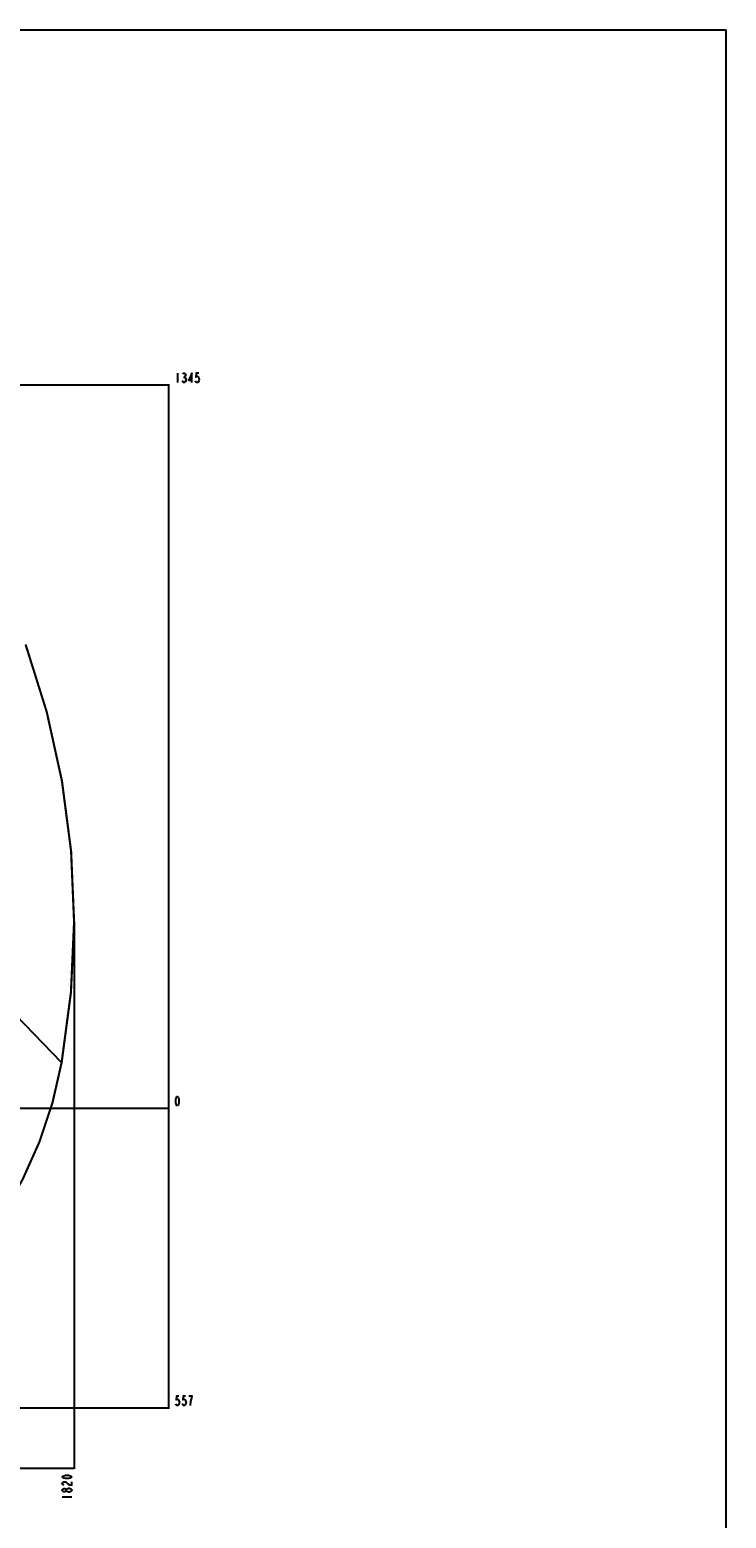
# Model space of a CAD drawing. Header units: millimetres. Extents: x 0 to 5945, y 0 to 4205.
# Tile 80 of 80: x 4650 to 5945, y 1437 to 4205. Entities that reach past the tile are written whole.
import ezdxf

# ---------------------------------------------------------------- set-up
doc = ezdxf.new("R2010")
doc.units = ezdxf.units.MM
doc.header["$LTSCALE"] = 326.975
doc.linetypes.add('CENTER', pattern=[0.6, 0.375, -0.075, 0.075, -0.075])
doc.layers.get('0').update_dxf_attribs({"linetype": 'CONTINUOUS'})
for name, color, linetype in [('14ALL_DIM', 7, 'CONTINUOUS'), ('204104000008_DXF_DIMENSION', 7, 'CONTINUOUS'), ('204104000008_DXF_FORMAT', 7, 'CONTINUOUS'), ('DEFAULT_1', 7, 'CENTER')]:
    doc.layers.add(name, color=color, linetype=linetype)
doc.styles.get("Standard").update_dxf_attribs({"font": 'txt', "width": 0.7})
doc.dimstyles.new('DIMSTYLE_3', dxfattribs={"dimtxt": 17.5, "dimasz": 15, "dimexe": 2, "dimexo": 0.2, "dimgap": 0.875, "dimtad": 0, "dimtih": 1, "dimtoh": 1, "dimdec": 0, "dimdsep": 46, "dimtxsty": 'Standard', "dimblk": '_FILLED', "dimblk1": '_FILLED', "dimblk2": '_FILLED', "dimcen": 0.09, "dimclrt": 5, "dimazin": 2, "dimtfac": 1, "dimtdec": 0, "dimtofl": 0, "dimtmove": 0, "dimatfit": 3, "dimldrblk": '_FILLED', "dimfxl": 0, "dimtolj": 1, "dimarcsym": 0})
doc.dimstyles.new('DIMSTYLE_5', dxfattribs={"dimtxt": 17.5, "dimasz": 15, "dimexe": 2, "dimexo": 0.2, "dimgap": 0.875, "dimtad": 0, "dimtih": 1, "dimtoh": 1, "dimdec": 0, "dimdsep": 46, "dimtxsty": 'Standard', "dimblk": '_FILLED', "dimblk1": '_FILLED', "dimblk2": '_FILLED', "dimcen": 0.09, "dimclrt": 5, "dimazin": 2, "dimtp": 0.01, "dimtm": 0.01, "dimtfac": 1, "dimtdec": 0, "dimtofl": 0, "dimtmove": 0, "dimatfit": 3, "dimldrblk": '_FILLED', "dimfxl": 0, "dimtolj": 1, "dimarcsym": 0})

# ---------------------------------------------------------------- blocks, each defined once
blk = doc.blocks.new('*D3')
at = {"layer": '204104000008_DXF_DIMENSION', "color": 2, "linetype": 'Continuous'}
blk.add_line((4732.8, 2547), (4732.8, 1528.8), dxfattribs=at)
blk = doc.blocks.new('_FILLED')
at = {"color": 0, "linetype": 'ByBlock'}
blk.add_solid([(0, 0), (-1, 0.12), (-1, -0.12)], dxfattribs=at)
blk = doc.blocks.new('*D10')
at = {"layer": '204104000008_DXF_DIMENSION', "color": 2, "linetype": 'Continuous'}
blk.add_line((3942.5, 1642.4), (4909.9, 1642.4), dxfattribs=at)
blk = doc.blocks.new('*D11')
at = {"layer": '204104000008_DXF_DIMENSION', "color": 2, "linetype": 'Continuous'}
blk.add_line((3057.7, 2199.7), (4909.9, 2199.7), dxfattribs=at)
blk = doc.blocks.new('*D12')
at = {"layer": '204104000008_DXF_DIMENSION', "color": 2, "linetype": 'Continuous'}
blk.add_line((3958.2, 3544.6), (4909.9, 3544.6), dxfattribs=at)

msp = doc.modelspace()

# ---------------------------------------------------------------- linework, layer by layer
at = {"color": 2, "linetype": 'Continuous'}
msp.add_line((2912.611, 1530.065), (4732.837, 1530.065), dxfattribs=at)
at = {"color": 2, "linetype": 'Continuous', "const_width": 4}
for points in [[(4709.671, 2284.464, 0.1314111), (4642.685, 3061.949)], [(3806.075, 1651.759, 0.41421356), (4709.671, 2284.464)]]:
    msp.add_lwpolyline(points, format="xyb", dxfattribs=at)
at = {"color": 2, "linetype": 'Continuous'}
msp.add_solid([(4732.837, 1530.065), (4717.837, 1528.315), (4717.837, 1531.815)], dxfattribs=at)
at = {"layer": '14ALL_DIM', "color": 2, "linetype": 'Continuous'}
msp.add_line((4908.656, 1642.409), (4908.656, 3544.613), dxfattribs=at)
at = {"layer": '14ALL_DIM', "color": 2, "linetype": 'Continuous', "const_width": 1.75}
msp.add_lwpolyline([(4907.781, 2199.672, 1), (4909.531, 2199.672, 1)], format="xyb", close=True, dxfattribs=at)
msp.add_lwpolyline([(4907.781, 2199.672, 1), (4909.531, 2199.672, 1)], format="xyb", close=True, dxfattribs=at)
at = {"layer": '14ALL_DIM', "color": 2, "linetype": 'Continuous'}
for points in [[(4908.656, 3544.613), (4910.406, 3529.613), (4906.906, 3529.613)], [(4908.656, 1642.409), (4906.906, 1657.409), (4910.406, 1657.409)]]:
    msp.add_solid(points, dxfattribs=at)
at = {"layer": '204104000008_DXF_DIMENSION', "color": 5, "linetype": 'Continuous'}
for p, q in [((4924.781, 3566.488), (4924.781, 3548.988)), ((4936.266, 3559.196), (4937.797, 3559.196)), ((4710.962, 1477.19), (4728.462, 1477.19)), ((4728.462, 1488.675), (4727.004, 1487.143))]:
    msp.add_line(p, q, dxfattribs=at)
for points in [[(4940.859, 3553.363), (4939.328, 3550.446), (4937.797, 3548.988), (4936.266, 3548.988), (4934.734, 3550.446), (4933.969, 3551.904)], [(4934.734, 3565.03), (4936.266, 3566.488), (4937.797, 3566.488), (4939.328, 3565.03), (4940.094, 3563.571), (4940.094, 3562.113), (4939.328, 3560.654), (4937.797, 3559.196), (4939.328, 3557.738)], [(4939.328, 3557.738), (4940.859, 3554.821), (4940.859, 3553.363)], [(4951.578, 3548.988), (4951.578, 3566.488), (4946.219, 3553.363), (4953.109, 3553.363)], [(4964.594, 3566.488), (4960, 3566.488), (4959.234, 3559.196), (4960.765, 3560.654), (4962.297, 3560.654), (4963.828, 3559.196), (4964.594, 3557.738), (4965.359, 3554.821), (4964.594, 3551.904), (4963.828, 3550.446), (4962.297, 3548.988), (4960.765, 3548.988), (4959.234, 3550.446), (4958.469, 3551.904)], [(4924.781, 2204.047), (4923.25, 2205.506), (4922.484, 2206.964), (4921.718, 2209.881), (4921.718, 2215.714), (4922.484, 2218.631), (4923.25, 2220.089), (4924.781, 2221.547), (4926.312, 2220.089), (4927.078, 2218.631), (4927.844, 2215.714), (4927.844, 2209.881), (4927.078, 2206.964), (4926.312, 2205.506), (4924.781, 2204.047)], [(4927.844, 1664.284), (4923.25, 1664.284), (4922.484, 1656.993), (4924.015, 1658.451), (4925.546, 1658.451), (4927.078, 1656.993), (4927.844, 1655.534), (4928.609, 1652.618), (4927.844, 1649.701), (4927.078, 1648.243), (4925.546, 1646.784), (4924.015, 1646.784), (4922.484, 1648.243), (4921.718, 1649.701)], [(4940.094, 1664.284), (4935.5, 1664.284), (4934.734, 1656.993), (4936.266, 1658.451), (4937.797, 1658.451), (4939.328, 1656.993), (4940.094, 1655.534), (4940.859, 1652.618), (4940.094, 1649.701), (4939.328, 1648.243), (4937.797, 1646.784), (4936.266, 1646.784), (4934.734, 1648.243), (4933.969, 1649.701)], [(4949.281, 1646.784), (4950.047, 1654.076), (4950.812, 1658.451), (4951.578, 1661.368), (4952.344, 1664.284), (4946.219, 1664.284)], [(4728.462, 1513.94), (4727.004, 1512.409), (4725.546, 1511.643), (4722.629, 1510.878), (4716.796, 1510.878), (4713.879, 1511.643), (4712.421, 1512.409), (4710.962, 1513.94), (4712.421, 1515.472), (4713.879, 1516.237), (4716.796, 1517.003), (4722.629, 1517.003), (4725.546, 1516.237), (4727.004, 1515.472), (4728.462, 1513.94)], [(4713.879, 1498.628), (4712.421, 1499.393), (4710.962, 1500.925), (4710.962, 1502.456), (4712.421, 1503.987), (4713.879, 1504.753), (4716.796, 1504.753), (4718.254, 1503.987)], [(4718.254, 1503.987), (4721.171, 1500.925), (4724.087, 1499.393), (4728.462, 1498.628), (4728.462, 1504.753)], [(4718.254, 1488.675), (4716.796, 1487.143), (4715.337, 1486.378), (4713.879, 1486.378), (4712.421, 1487.143), (4710.962, 1488.675), (4710.962, 1490.206), (4712.421, 1491.737), (4713.879, 1492.503), (4715.337, 1492.503), (4716.796, 1491.737), (4718.254, 1490.206)], [(4722.629, 1485.612), (4719.712, 1487.143), (4718.254, 1488.675), (4718.254, 1490.206), (4719.712, 1491.737)], [(4719.712, 1491.737), (4722.629, 1493.268), (4724.087, 1493.268)], [(4727.004, 1487.143), (4724.087, 1485.612), (4722.629, 1485.612)], [(4724.087, 1493.268), (4727.004, 1491.737), (4728.462, 1490.206), (4728.462, 1488.675)]]:
    msp.add_lwpolyline(points, dxfattribs=at)
at = {"layer": '204104000008_DXF_FORMAT', "color": 7, "linetype": 'Continuous'}
for p in [(0, 4205), (5945, 0)]:
    msp.add_line(p, (5945, 4205), dxfattribs=at)
at = {"layer": 'DEFAULT_1', "color": 2, "linetype": 'CENTER'}
msp.add_line((4709.671, 2284.464), (4584.671, 2413.464), dxfattribs=at)

# ---------------------------------------------------------------- dimensions: what is measured, and where the dimension line sits
at = {"layer": '204104000008_DXF_DIMENSION', "color": 2, "linetype": 'Continuous'}
for feature_location, offset, dtype, origin, dimstyle, override, picture, middle in [((3958.217, 3544.613), (951.689, 0), 0, (3957.217, 2199.672), 'DIMSTYLE_5', {"dimgap": 4.375058, "dimtad": 1, "dimtih": 0, "dimtoh": 0}, '*D12', (4918.656, 3548.988)), ((4732.837, 2546.97), (0, -1018.155), 1, (2912.611, 2547.97), 'DIMSTYLE_3', {"dimgap": 4.37499, "dimtad": 1, "dimtih": 0, "dimtoh": 0}, '*D3', (4728.462, 1471.065)), ((3057.734869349, 2199.672393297), (1852.171122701, 0), 0, (3056.734869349, 2199.672393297), 'DIMSTYLE_3', {"dimgap": 4.375021, "dimtad": 1, "dimtih": 0, "dimtoh": 0}, '*D11', (4918.65599205, 2204.047393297)), ((3942.521, 1642.409), (967.385, 0), 0, (3056.735, 2199.672), 'DIMSTYLE_5', {"dimgap": 4.374994, "dimtad": 1, "dimtih": 0, "dimtoh": 0}, '*D10', (4918.656, 1646.784))]:
    dim = msp.add_ordinate_dim(feature_location=feature_location, offset=offset, dtype=dtype, origin=origin, dimstyle=dimstyle, override=override, dxfattribs=at)
    dim.commit()
    dim.dimension.update_dxf_attribs({"geometry": picture, "text_midpoint": middle})

doc.saveas('drawing.dxf')
